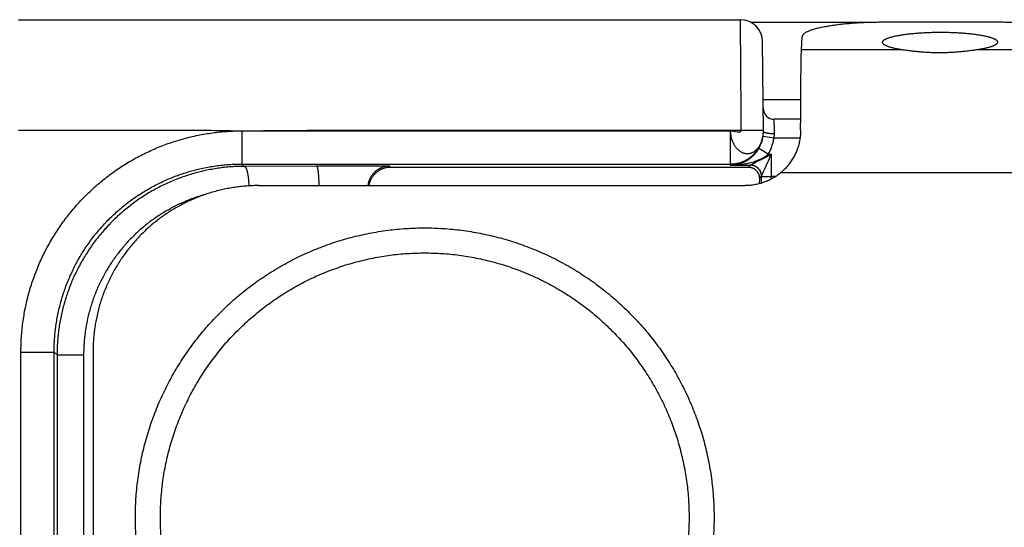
# Model space of a CAD drawing. Header units: inches. Extents: x 0 to 34, y 0 to 22.
# Tile 39 of 46: x 15.4 to 17.1, y 18.4 to 19.3. Entities that reach past the tile are written whole.
import ezdxf

# ---------------------------------------------------------------- set-up
doc = ezdxf.new("R2010")
doc.units = ezdxf.units.IN
doc.header["$LTSCALE"] = 1.87
doc.header["$MEASUREMENT"] = 0
doc.layers.get('0').update_dxf_attribs({"linetype": 'CONTINUOUS'})

msp = doc.modelspace()

# ---------------------------------------------------------------- linework, layer by layer
at = {"color": 7, "linetype": 'CONTINUOUS'}
for p, q in [((15.3635, 19.2796), (16.6698, 19.2796)), ((16.9059, 19.2746), (16.6892, 19.2746)), ((17.1326, 19.275), (16.9326, 19.275)), ((16.7113, 19.0769), (16.7098, 19.24)), ((16.7802, 19.225), (16.7814, 19.249)), ((16.9637, 19.225), (16.7802, 19.225)), ((17.2802, 19.225), (17.0966, 19.225)), ((16.7789, 19.1346), (16.7108, 19.1346)), ((16.7787, 19.0996), (16.7309, 19.0996)), ((15.768, 19.0788), (16.6512, 19.0786)), ((15.768, 19.0786), (15.768, 19.0186)), ((16.6512, 19.0786), (16.6512, 19.0186)), ((16.6712, 19.0796), (16.7112, 19.08)), ((16.7102, 19.0678), (16.7103, 19.0683)), ((16.7304, 19.0656), (16.7106, 19.0685)), ((16.7776, 19.0656), (16.7304, 19.0656)), ((16.7201, 19.0364), (16.7029, 19.0466)), ((16.7201, 19.0364), (16.7259, 19.0364)), ((16.7259, 18.9958), (16.7259, 19.0364)), ((15.768, 19.0186), (15.7722, 19.0144)), ((15.768, 19.0186), (16.6512, 19.0186)), ((15.9029, 19.0149), (15.7722, 19.0144)), ((16.0346, 19.0149), (15.9029, 19.0149)), ((16.0364, 19.0131), (16.0346, 19.0149)), ((16.0364, 19.0131), (16.6846, 19.0131)), ((16.6513, 19.0164), (16.6512, 19.0186)), ((16.6513, 19.0164), (16.6879, 19.0164)), ((16.6846, 19.0131), (16.6879, 19.0164)), ((16.704, 18.9926), (16.7079, 18.9965)), ((16.7079, 18.9961), (16.7259, 18.9958)), ((16.733, 18.9958), (16.7259, 18.9958)), ((17.3149, 19.0025), (16.7422, 19.0025)), ((15.7986, 18.9796), (16.6785, 18.9796)), ((15.3681, 18.0806), (15.3681, 18.6786)), ((15.3681, 18.6786), (15.4281, 18.6786)), ((15.4281, 18.0806), (15.4281, 18.6786)), ((15.4281, 18.6786), (15.4334, 18.6734)), ((15.4334, 18.6734), (15.4334, 18.0859)), ((15.4334, 18.6734), (15.4815, 18.6734)), ((15.4815, 18.6734), (15.4815, 18.0859)), ((15.4986, 18.6796), (15.4986, 18.0796))]:
    msp.add_line(p, q, dxfattribs=at)
for points in [[(16.7101, 19.0673), (16.7101, 19.0674), (16.7102, 19.0678)], [(16.7103, 19.0683), (16.7104, 19.0686), (16.7105, 19.069), (16.7106, 19.0695), (16.7106, 19.0699), (16.7107, 19.0705), (16.7108, 19.071), (16.7109, 19.0717), (16.711, 19.0723), (16.7111, 19.073), (16.7111, 19.0737), (16.7112, 19.0745), (16.7112, 19.0753), (16.7113, 19.0761), (16.7113, 19.0769)]]:
    msp.add_lwpolyline(points, dxfattribs=at)
for centre, radius, start, end in [((16.6698, 19.2396), 0.04, 0.5, 90), ((16.7309, 19.1196), 0.02, 180.5, 270)]:
    msp.add_arc(centre, radius, start, end, dxfattribs=at)
for points, knots in [([(16.6712, 19.0796), (16.6712, 19.0822), (16.6712, 19.0875), (16.6711, 19.0953), (16.6711, 19.1031), (16.671, 19.1109), (16.671, 19.1186), (16.6709, 19.1263), (16.6709, 19.1339), (16.6708, 19.1414), (16.6708, 19.1488), (16.6707, 19.1561), (16.6707, 19.1633), (16.6706, 19.1704), (16.6706, 19.1773), (16.6705, 19.1841), (16.6705, 19.1907), (16.6704, 19.1971), (16.6704, 19.2034), (16.6703, 19.2094), (16.6703, 19.2153), (16.6703, 19.221), (16.6702, 19.2264), (16.6702, 19.2316), (16.6701, 19.2366), (16.6701, 19.2413), (16.6701, 19.2458), (16.67, 19.25), (16.67, 19.254), (16.67, 19.2577), (16.67, 19.2611), (16.6699, 19.2643), (16.6699, 19.2672), (16.6699, 19.2697), (16.6699, 19.272), (16.6699, 19.274), (16.6699, 19.2757), (16.6699, 19.2771), (16.6699, 19.2781), (16.6698, 19.2789), (16.6698, 19.2794), (16.6698, 19.2796), (16.6698, 19.2796)], [0, 0, 0, 0, 0.039272, 0.078486, 0.117577, 0.156486, 0.195153, 0.233517, 0.271521, 0.309111, 0.346229, 0.382808, 0.418784, 0.454109, 0.488738, 0.522615, 0.555679, 0.58787, 0.619147, 0.64947, 0.678796, 0.707083, 0.734285, 0.760358, 0.785256, 0.808945, 0.831393, 0.85257, 0.872436, 0.890955, 0.908098, 0.923842, 0.938163, 0.951036, 0.96244, 0.972358, 0.980776, 0.987681, 0.993064, 0.996915, 0.999228, 1, 1, 1, 1]), ([(16.9326, 19.275), (16.9305, 19.275), (16.9261, 19.275), (16.9196, 19.2749), (16.9131, 19.2748), (16.9066, 19.2747), (16.9002, 19.2744), (16.8938, 19.2742), (16.8875, 19.2738), (16.8813, 19.2735), (16.8752, 19.2731), (16.8692, 19.2726), (16.8633, 19.2721), (16.8575, 19.2716), (16.8519, 19.271), (16.8464, 19.2703), (16.8411, 19.2697), (16.836, 19.269), (16.831, 19.2682), (16.8263, 19.2674), (16.8217, 19.2666), (16.8173, 19.2658), (16.8132, 19.2649), (16.8093, 19.264), (16.8056, 19.263), (16.8022, 19.2621), (16.799, 19.2611), (16.796, 19.26), (16.7933, 19.259), (16.7909, 19.258), (16.7887, 19.2569), (16.7869, 19.2558), (16.7852, 19.2547), (16.7839, 19.2536), (16.7828, 19.2525), (16.782, 19.2513), (16.7815, 19.2502), (16.7814, 19.2494), (16.7814, 19.249)], [0, 0, 0, 0, 0.041644, 0.083252, 0.124708, 0.165929, 0.206891, 0.247483, 0.287606, 0.327241, 0.366295, 0.404663, 0.442315, 0.479186, 0.515175, 0.550229, 0.584316, 0.617341, 0.649239, 0.679995, 0.709532, 0.737781, 0.764734, 0.790337, 0.814529, 0.837297, 0.85862, 0.878455, 0.896789, 0.913635, 0.92898, 0.942837, 0.955266, 0.966324, 0.976112, 0.984808, 0.99266, 1, 1, 1, 1]), ([(17.2813, 19.2492), (17.2813, 19.2495), (17.2813, 19.2502), (17.2809, 19.2513), (17.2802, 19.2525), (17.2793, 19.2536), (17.278, 19.2547), (17.2765, 19.2558), (17.2747, 19.2569), (17.2727, 19.258), (17.2704, 19.259), (17.2678, 19.26), (17.2649, 19.2611), (17.2618, 19.2621), (17.2585, 19.263), (17.2549, 19.264), (17.2511, 19.2649), (17.247, 19.2658), (17.2427, 19.2666), (17.2383, 19.2674), (17.2336, 19.2682), (17.2287, 19.269), (17.2236, 19.2697), (17.2184, 19.2703), (17.213, 19.271), (17.2074, 19.2716), (17.2017, 19.2721), (17.1959, 19.2726), (17.1899, 19.2731), (17.1838, 19.2735), (17.1777, 19.2738), (17.1714, 19.2742), (17.165, 19.2744), (17.1586, 19.2747), (17.1522, 19.2748), (17.1457, 19.2749), (17.1392, 19.275), (17.1348, 19.275), (17.1326, 19.275)], [0, 0, 0, 0, 0.005873, 0.013592, 0.02204, 0.031504, 0.042198, 0.054246, 0.067722, 0.082695, 0.099186, 0.117189, 0.13672, 0.15777, 0.180298, 0.204285, 0.229719, 0.25654, 0.284697, 0.314181, 0.344923, 0.376848, 0.409941, 0.444136, 0.47934, 0.515518, 0.55262, 0.590543, 0.629221, 0.668626, 0.708649, 0.749199, 0.790255, 0.831719, 0.873477, 0.915504, 0.957718, 1, 1, 1, 1]), ([(16.9269, 19.2388), (16.9269, 19.239), (16.9269, 19.2396), (16.9273, 19.2405), (16.9279, 19.2413), (16.9287, 19.2422), (16.9298, 19.243), (16.931, 19.2439), (16.9326, 19.2447), (16.9343, 19.2455), (16.9363, 19.2463), (16.9384, 19.2471), (16.9408, 19.2478), (16.9434, 19.2486), (16.9462, 19.2493), (16.9492, 19.25), (16.9524, 19.2507), (16.9558, 19.2513), (16.9593, 19.2519), (16.963, 19.2525), (16.9668, 19.2531), (16.9708, 19.2536), (16.975, 19.2541), (16.9793, 19.2545), (16.9836, 19.2549), (16.9881, 19.2553), (16.9927, 19.2557), (16.9974, 19.256), (17.0022, 19.2562), (17.007, 19.2565), (17.0119, 19.2567), (17.0168, 19.2568), (17.0218, 19.2569), (17.0268, 19.257), (17.0301, 19.257), (17.0317, 19.257)], [0, 0, 0, 0, 0.007232, 0.01574, 0.025229, 0.036044, 0.048396, 0.062426, 0.078215, 0.095793, 0.115195, 0.136403, 0.159404, 0.184181, 0.210674, 0.238865, 0.268687, 0.300078, 0.332999, 0.367349, 0.403088, 0.440127, 0.478373, 0.517776, 0.558213, 0.599625, 0.641913, 0.684961, 0.728716, 0.773039, 0.817858, 0.863073, 0.908552, 0.954242, 1, 1, 1, 1]), ([(17.0317, 19.257), (17.0334, 19.257), (17.0367, 19.257), (17.0417, 19.2569), (17.0467, 19.2568), (17.0516, 19.2567), (17.0564, 19.2565), (17.0612, 19.2562), (17.066, 19.256), (17.0706, 19.2557), (17.0752, 19.2553), (17.0796, 19.2549), (17.084, 19.2545), (17.0882, 19.2541), (17.0923, 19.2536), (17.0963, 19.2531), (17.1001, 19.2525), (17.1037, 19.2519), (17.1072, 19.2513), (17.1105, 19.2507), (17.1136, 19.25), (17.1165, 19.2493), (17.1192, 19.2486), (17.1218, 19.2478), (17.1241, 19.2471), (17.1262, 19.2463), (17.1281, 19.2455), (17.1297, 19.2447), (17.1312, 19.2439), (17.1324, 19.243), (17.1333, 19.2422), (17.1341, 19.2413), (17.1346, 19.2405), (17.1348, 19.2397), (17.1349, 19.2392), (17.1349, 19.2391)], [0, 0, 0, 0, 0.046526, 0.092943, 0.139108, 0.184967, 0.230384, 0.27526, 0.319522, 0.363029, 0.405727, 0.4475, 0.488246, 0.52791, 0.566364, 0.60356, 0.639406, 0.673812, 0.706737, 0.738083, 0.76781, 0.795858, 0.822162, 0.846705, 0.86943, 0.890324, 0.909377, 0.92658, 0.941974, 0.955603, 0.967569, 0.978043, 0.987278, 0.995677, 1, 1, 1, 1]), ([(16.9637, 19.225), (16.9625, 19.2252), (16.96, 19.2256), (16.9565, 19.2262), (16.9531, 19.2268), (16.9498, 19.2275), (16.9468, 19.2281), (16.944, 19.2288), (16.9413, 19.2296), (16.9389, 19.2303), (16.9367, 19.2311), (16.9347, 19.2319), (16.9329, 19.2327), (16.9313, 19.2335), (16.93, 19.2343), (16.9289, 19.2352), (16.928, 19.236), (16.9274, 19.2369), (16.927, 19.2378), (16.9269, 19.2384), (16.9269, 19.2387), (16.9269, 19.2388)], [0, 0, 0, 0, 0.092553, 0.181303, 0.265991, 0.346538, 0.422728, 0.494427, 0.561552, 0.623936, 0.681563, 0.734348, 0.782268, 0.825391, 0.863772, 0.897636, 0.927296, 0.95328, 0.976444, 0.997959, 1, 1, 1, 1]), ([(17.1349, 19.2391), (17.1349, 19.2389), (17.1348, 19.2385), (17.1346, 19.2378), (17.1341, 19.2369), (17.1334, 19.236), (17.1324, 19.2352), (17.1313, 19.2343), (17.1298, 19.2335), (17.1282, 19.2327), (17.1263, 19.2319), (17.1243, 19.2311), (17.122, 19.2303), (17.1194, 19.2296), (17.1167, 19.2288), (17.1138, 19.2281), (17.1107, 19.2275), (17.1074, 19.2268), (17.104, 19.2262), (17.1004, 19.2256), (17.0979, 19.2252), (17.0966, 19.225)], [0, 0, 0, 0, 0.009549, 0.030762, 0.054036, 0.080369, 0.110475, 0.144778, 0.183525, 0.226898, 0.274922, 0.327645, 0.385032, 0.446989, 0.513492, 0.584372, 0.659543, 0.738869, 0.822137, 0.909265, 1, 1, 1, 1]), ([(16.7787, 19.0796), (16.7787, 19.0823), (16.7787, 19.0878), (16.7787, 19.0958), (16.7788, 19.1037), (16.7788, 19.1115), (16.7788, 19.1191), (16.7789, 19.1265), (16.7789, 19.1337), (16.779, 19.1408), (16.779, 19.1476), (16.7791, 19.1542), (16.7791, 19.1606), (16.7792, 19.1667), (16.7792, 19.1726), (16.7793, 19.1782), (16.7793, 19.1836), (16.7794, 19.1887), (16.7795, 19.1935), (16.7795, 19.1981), (16.7796, 19.2023), (16.7797, 19.2062), (16.7797, 19.2099), (16.7798, 19.2132), (16.7799, 19.2162), (16.7799, 19.2189), (16.78, 19.2212), (16.7801, 19.2232), (16.7801, 19.2245), (16.7802, 19.225)], [0, 0, 0, 0, 0.056272, 0.111675, 0.16609, 0.219471, 0.271724, 0.322751, 0.372514, 0.420907, 0.467862, 0.513329, 0.557207, 0.599457, 0.640009, 0.678784, 0.715752, 0.75084, 0.78399, 0.815174, 0.844321, 0.871402, 0.896376, 0.919193, 0.939835, 0.958262, 0.974444, 0.988366, 1, 1, 1, 1]), ([(17.03, 19.2196), (17.0284, 19.2196), (17.0252, 19.2196), (17.0204, 19.2197), (17.0156, 19.2199), (17.0109, 19.2201), (17.0062, 19.2203), (17.0015, 19.2207), (16.9969, 19.221), (16.9924, 19.2214), (16.988, 19.2219), (16.9837, 19.2224), (16.9794, 19.2229), (16.9753, 19.2234), (16.9713, 19.2239), (16.9675, 19.2245), (16.9649, 19.2248), (16.9637, 19.225)], [0, 0, 0, 0, 0.072085, 0.144115, 0.215866, 0.287132, 0.357901, 0.428002, 0.497211, 0.565344, 0.632376, 0.698081, 0.762213, 0.824589, 0.885157, 0.943699, 1, 1, 1, 1]), ([(17.0966, 19.225), (17.0954, 19.2248), (17.0928, 19.2245), (17.0889, 19.2239), (17.0849, 19.2234), (17.0807, 19.2229), (17.0764, 19.2224), (17.0721, 19.2219), (17.0676, 19.2214), (17.0631, 19.221), (17.0585, 19.2207), (17.0538, 19.2203), (17.0491, 19.2201), (17.0443, 19.2199), (17.0396, 19.2197), (17.0348, 19.2196), (17.0316, 19.2196), (17.03, 19.2196)], [0, 0, 0, 0, 0.056711, 0.115605, 0.176467, 0.23908, 0.303393, 0.369217, 0.436303, 0.504435, 0.573586, 0.643567, 0.714153, 0.785184, 0.856644, 0.928324, 1, 1, 1, 1]), ([(16.7313, 19.0733), (16.7312, 19.074), (16.7312, 19.0753), (16.7312, 19.0773), (16.7312, 19.0792), (16.7311, 19.0811), (16.7311, 19.0829), (16.7311, 19.0846), (16.7311, 19.0863), (16.7311, 19.0879), (16.731, 19.0894), (16.731, 19.0909), (16.731, 19.0922), (16.731, 19.0934), (16.731, 19.0946), (16.7309, 19.0956), (16.7309, 19.0965), (16.7309, 19.0973), (16.7309, 19.098), (16.7309, 19.0986), (16.7309, 19.099), (16.7309, 19.0993), (16.7309, 19.0995), (16.7309, 19.0996), (16.7309, 19.0996)], [0, 0, 0, 0, 0.076244, 0.151105, 0.224309, 0.295589, 0.364682, 0.431334, 0.495294, 0.55632, 0.614184, 0.668672, 0.719582, 0.766724, 0.809923, 0.849018, 0.883864, 0.91433, 0.940303, 0.961687, 0.978402, 0.990386, 0.997594, 1, 1, 1, 1]), ([(15.3636, 19.0796), (15.3799, 19.0796), (15.4122, 19.0796), (15.4607, 19.0796), (15.509, 19.0796), (15.5579, 19.0796), (15.6078, 19.0796), (15.6593, 19.0795), (15.7129, 19.08), (15.7494, 19.0788), (15.768, 19.0788)], [0, 0, 0, 0, 0.120729, 0.240016, 0.359191, 0.479585, 0.602531, 0.729359, 0.861404, 1, 1, 1, 1]), ([(15.3681, 18.6786), (15.3681, 18.6831), (15.3683, 18.692), (15.3689, 18.7053), (15.37, 18.7186), (15.3716, 18.7319), (15.3736, 18.7451), (15.376, 18.7583), (15.3789, 18.7714), (15.3822, 18.7843), (15.386, 18.7972), (15.3902, 18.8099), (15.3948, 18.8224), (15.3998, 18.8348), (15.4052, 18.8471), (15.4111, 18.8591), (15.4173, 18.871), (15.4239, 18.8826), (15.4309, 18.894), (15.4383, 18.9051), (15.4461, 18.916), (15.4542, 18.9267), (15.4627, 18.937), (15.4715, 18.9471), (15.4806, 18.9569), (15.4901, 18.9663), (15.4999, 18.9755), (15.51, 18.9843), (15.5203, 18.9927), (15.531, 19.0009), (15.5419, 19.0086), (15.5531, 19.016), (15.5645, 19.023), (15.5761, 19.0296), (15.5879, 19.0358), (15.6, 19.0416), (15.6122, 19.0471), (15.6246, 19.0521), (15.6372, 19.0567), (15.6499, 19.0608), (15.6627, 19.0645), (15.6755, 19.0678), (15.6885, 19.0707), (15.7015, 19.0731), (15.7147, 19.0751), (15.7279, 19.0766), (15.7412, 19.0778), (15.7546, 19.0783), (15.7636, 19.0788), (15.768, 19.0788)], [0, 0, 0, 0, 0.021177, 0.042408, 0.06368, 0.084978, 0.10629, 0.127603, 0.148902, 0.170187, 0.191476, 0.212781, 0.234091, 0.255393, 0.27669, 0.29799, 0.319292, 0.340593, 0.361893, 0.383192, 0.40449, 0.425789, 0.447088, 0.468386, 0.489685, 0.510982, 0.53228, 0.553579, 0.574879, 0.596178, 0.617475, 0.638771, 0.660072, 0.68138, 0.702682, 0.72397, 0.745258, 0.766567, 0.787884, 0.809141, 0.830297, 0.851402, 0.872508, 0.893638, 0.914801, 0.93601, 0.957272, 0.978596, 1, 1, 1, 1]), ([(15.768, 19.0788), (15.8098, 19.0788), (15.8912, 19.08), (16.0109, 19.0795), (16.1259, 19.0796), (16.2373, 19.0796), (16.3464, 19.0796), (16.4545, 19.0796), (16.5626, 19.0796), (16.6349, 19.0796), (16.6712, 19.0796)], [0, 0, 0, 0, 0.138591, 0.270635, 0.397465, 0.520411, 0.640807, 0.759982, 0.87927, 1, 1, 1, 1]), ([(16.6512, 19.0786), (16.6513, 19.0777), (16.6514, 19.076), (16.6517, 19.0734), (16.6521, 19.0709), (16.6526, 19.0684), (16.6532, 19.066), (16.6538, 19.0637), (16.6546, 19.0615), (16.6554, 19.0593), (16.6564, 19.0571), (16.6574, 19.0551), (16.6585, 19.0531), (16.6596, 19.0513), (16.6609, 19.0495), (16.6622, 19.0478), (16.6636, 19.0463), (16.6651, 19.0448), (16.6666, 19.0435), (16.6682, 19.0423), (16.6698, 19.0412), (16.6714, 19.0402), (16.6731, 19.0394), (16.6748, 19.0387), (16.6765, 19.0382), (16.6783, 19.0378), (16.68, 19.0376), (16.6818, 19.0374), (16.6835, 19.0375), (16.6853, 19.0377), (16.687, 19.038), (16.6887, 19.0385), (16.6904, 19.0391), (16.6921, 19.0399), (16.6937, 19.0407), (16.6953, 19.0418), (16.6968, 19.0429), (16.6983, 19.0442), (16.6997, 19.0456), (16.701, 19.0471), (16.7023, 19.0487), (16.7035, 19.0505), (16.7046, 19.0523), (16.7057, 19.0542), (16.7067, 19.0562), (16.7076, 19.0583), (16.7084, 19.0605), (16.7091, 19.0628), (16.7097, 19.0651), (16.71, 19.0666), (16.7102, 19.0673)], [0, 0, 0, 0, 0.026101, 0.051772, 0.077008, 0.101822, 0.126236, 0.150288, 0.174019, 0.197414, 0.220445, 0.243065, 0.265264, 0.28709, 0.308597, 0.329823, 0.350716, 0.371216, 0.39127, 0.410879, 0.43008, 0.448922, 0.467439, 0.485649, 0.503581, 0.521272, 0.53878, 0.556177, 0.573541, 0.590941, 0.608434, 0.62608, 0.643925, 0.661998, 0.680334, 0.698982, 0.71799, 0.737389, 0.757199, 0.777388, 0.797896, 0.81867, 0.839783, 0.861373, 0.883578, 0.906468, 0.929904, 0.953695, 0.977651, 1, 1, 1, 1]), ([(16.7115, 19.077), (16.7114, 19.0771), (16.7113, 19.0773), (16.7113, 19.0775), (16.7113, 19.0776)], [0, 0, 0, 0, 0.516433, 1, 1, 1, 1]), ([(16.7787, 19.0796), (16.7787, 19.0782), (16.7786, 19.0752), (16.7783, 19.0709), (16.7778, 19.0666), (16.7771, 19.0623), (16.7763, 19.058), (16.7752, 19.0538), (16.774, 19.0497), (16.7726, 19.0456), (16.7711, 19.0415), (16.7693, 19.0375), (16.7674, 19.0336), (16.7653, 19.0297), (16.763, 19.026), (16.7605, 19.0223), (16.7579, 19.0187), (16.7551, 19.0152), (16.7521, 19.0118), (16.7489, 19.0085), (16.7456, 19.0054), (16.7433, 19.0034), (16.7422, 19.0025)], [0, 0, 0, 0, 0.04974, 0.099257, 0.14857, 0.197776, 0.246885, 0.295971, 0.345085, 0.39424, 0.443527, 0.492943, 0.542541, 0.592364, 0.642395, 0.692704, 0.743267, 0.794099, 0.845213, 0.896556, 0.948166, 1, 1, 1, 1]), ([(16.6512, 19.0186), (16.6523, 19.0186), (16.6544, 19.0186), (16.6575, 19.0189), (16.6607, 19.0193), (16.6638, 19.0199), (16.6669, 19.0206), (16.6699, 19.0215), (16.6729, 19.0226), (16.6758, 19.0238), (16.6786, 19.0252), (16.6814, 19.0267), (16.6841, 19.0283), (16.6867, 19.0301), (16.6892, 19.0321), (16.6916, 19.0341), (16.6939, 19.0363), (16.696, 19.0386), (16.6981, 19.041), (16.7, 19.0436), (16.7018, 19.0462), (16.7034, 19.0489), (16.7049, 19.0517), (16.7062, 19.0545), (16.7074, 19.0574), (16.7085, 19.0604), (16.7093, 19.0635), (16.7099, 19.0658), (16.7101, 19.0671), (16.7102, 19.0673)], [0, 0, 0, 0, 0.038021, 0.07605, 0.114102, 0.152182, 0.190285, 0.228394, 0.266492, 0.304587, 0.342684, 0.380781, 0.41888, 0.456981, 0.495079, 0.533176, 0.571274, 0.609371, 0.647468, 0.685566, 0.723663, 0.761759, 0.799856, 0.837952, 0.876049, 0.914145, 0.95224, 0.990336, 1, 1, 1, 1]), ([(16.7029, 19.0466), (16.7034, 19.0475), (16.7044, 19.0492), (16.7057, 19.0518), (16.7068, 19.0544), (16.7079, 19.0572), (16.7088, 19.0599), (16.7095, 19.0628), (16.7101, 19.0652), (16.7104, 19.0667), (16.7104, 19.0673)], [0, 0, 0, 0, 0.131729, 0.263509, 0.395341, 0.527225, 0.65916, 0.791149, 0.923192, 1, 1, 1, 1]), ([(16.7106, 19.0685), (16.7107, 19.069), (16.7108, 19.07), (16.711, 19.0716), (16.7111, 19.0731), (16.7112, 19.0742), (16.7112, 19.0747), (16.7112, 19.0747)], [0, 0, 0, 0, 0.247439, 0.493737, 0.738639, 0.981884, 1, 1, 1, 1]), ([(16.7313, 19.0733), (16.7308, 19.0733), (16.7298, 19.0733), (16.7284, 19.0733), (16.727, 19.0734), (16.7256, 19.0734), (16.7243, 19.0735), (16.723, 19.0736), (16.7217, 19.0738), (16.7205, 19.0739), (16.7193, 19.0741), (16.7182, 19.0743), (16.7171, 19.0745), (16.7162, 19.0747), (16.7153, 19.075), (16.7145, 19.0752), (16.7137, 19.0755), (16.7131, 19.0758), (16.7125, 19.0761), (16.7121, 19.0764), (16.7117, 19.0767), (16.7115, 19.0769), (16.7115, 19.077), (16.7115, 19.077)], [0, 0, 0, 0, 0.069469, 0.138594, 0.207041, 0.274483, 0.340595, 0.405062, 0.467581, 0.527857, 0.585612, 0.640584, 0.692531, 0.741231, 0.78649, 0.828144, 0.866065, 0.900173, 0.93045, 0.956963, 0.979909, 0.999682, 1, 1, 1, 1]), ([(16.7201, 19.0364), (16.7208, 19.0376), (16.7221, 19.0398), (16.7238, 19.0433), (16.7254, 19.0469), (16.7267, 19.0506), (16.728, 19.0543), (16.729, 19.058), (16.7298, 19.0618), (16.7302, 19.0643), (16.7304, 19.0656)], [0, 0, 0, 0, 0.124916, 0.250218, 0.375726, 0.501259, 0.626634, 0.75167, 0.876188, 1, 1, 1, 1]), ([(16.7304, 19.0656), (16.7305, 19.0661), (16.7308, 19.0672), (16.731, 19.0687), (16.7312, 19.0702), (16.7313, 19.0718), (16.7313, 19.0728), (16.7313, 19.0733)], [0, 0, 0, 0, 0.203475, 0.405335, 0.605451, 0.803709, 1, 1, 1, 1]), ([(16.6513, 19.0164), (16.6525, 19.0165), (16.655, 19.0166), (16.6588, 19.017), (16.6624, 19.0176), (16.666, 19.0185), (16.6694, 19.0195), (16.6727, 19.0207), (16.6758, 19.0221), (16.6788, 19.0235), (16.6815, 19.0251), (16.6841, 19.0267), (16.6864, 19.0283), (16.6886, 19.03), (16.6906, 19.0318), (16.6925, 19.0335), (16.6942, 19.0352), (16.6958, 19.0369), (16.6973, 19.0386), (16.6986, 19.0402), (16.6998, 19.0418), (16.7009, 19.0435), (16.702, 19.045), (16.7026, 19.0461), (16.7029, 19.0466)], [0, 0, 0, 0, 0.060538, 0.120731, 0.18032, 0.239009, 0.296456, 0.352392, 0.406623, 0.458984, 0.5094, 0.557796, 0.604175, 0.648551, 0.690964, 0.731497, 0.770226, 0.807249, 0.842687, 0.87663, 0.909188, 0.940497, 0.970712, 1, 1, 1, 1]), ([(16.6513, 19.0164), (16.6536, 19.0165), (16.6581, 19.0166), (16.6648, 19.0171), (16.6713, 19.0178), (16.6775, 19.0188), (16.6834, 19.02), (16.6887, 19.0213), (16.6937, 19.0227), (16.6981, 19.0243), (16.7022, 19.0259), (16.7058, 19.0274), (16.7089, 19.029), (16.7118, 19.0306), (16.7143, 19.0321), (16.7165, 19.0336), (16.7184, 19.035), (16.7196, 19.036), (16.7201, 19.0364)], [0, 0, 0, 0, 0.094145, 0.186866, 0.276973, 0.363231, 0.444739, 0.520891, 0.591355, 0.656042, 0.715066, 0.768713, 0.817343, 0.861346, 0.901149, 0.93721, 0.970004, 1, 1, 1, 1]), ([(16.6879, 19.0165), (16.6879, 19.0165), (16.688, 19.0166), (16.6881, 19.0167), (16.6883, 19.0168), (16.6886, 19.017), (16.6889, 19.0172), (16.6893, 19.0174), (16.6898, 19.0177), (16.6905, 19.018), (16.6912, 19.0185), (16.6921, 19.0189), (16.6932, 19.0195), (16.6945, 19.0202), (16.696, 19.021), (16.6977, 19.0219), (16.6998, 19.023), (16.7021, 19.0242), (16.7047, 19.0255), (16.7076, 19.027), (16.7109, 19.0287), (16.7144, 19.0305), (16.7181, 19.0324), (16.722, 19.0344), (16.7246, 19.0358), (16.7259, 19.0364)], [0, 0, 0, 0, 0.002041, 0.005752, 0.011092, 0.018111, 0.02695, 0.037881, 0.051398, 0.067975, 0.088089, 0.112196, 0.140775, 0.1745, 0.213771, 0.259225, 0.311864, 0.37251, 0.441291, 0.51817, 0.602927, 0.695082, 0.793205, 0.895448, 1, 1, 1, 1]), ([(16.7079, 18.9961), (16.7079, 18.9963), (16.7079, 18.9966), (16.708, 18.9969), (16.7081, 18.9971), (16.7082, 18.9974), (16.7084, 18.9978), (16.7085, 18.9982), (16.7087, 18.9987), (16.709, 18.9994), (16.7094, 19.0002), (16.7098, 19.0011), (16.7103, 19.0022), (16.7108, 19.0035), (16.7115, 19.0051), (16.7123, 19.0069), (16.7133, 19.0089), (16.7144, 19.0113), (16.7156, 19.014), (16.717, 19.0171), (16.7186, 19.0205), (16.7203, 19.0242), (16.7221, 19.0281), (16.724, 19.0322), (16.7253, 19.035), (16.7259, 19.0364)], [0, 0, 0, 0, 0.011569, 0.015923, 0.021846, 0.029289, 0.038215, 0.04866, 0.061162, 0.076679, 0.095915, 0.11901, 0.146311, 0.178477, 0.216305, 0.26057, 0.311985, 0.371292, 0.438972, 0.515257, 0.599956, 0.692409, 0.791167, 0.894314, 1, 1, 1, 1]), ([(15.4281, 18.6786), (15.4281, 18.6826), (15.4282, 18.6905), (15.4289, 18.7024), (15.4299, 18.7142), (15.4313, 18.726), (15.4332, 18.7377), (15.4355, 18.7494), (15.4381, 18.7609), (15.4412, 18.7724), (15.4447, 18.7838), (15.4485, 18.795), (15.4528, 18.8061), (15.4574, 18.817), (15.4624, 18.8277), (15.4678, 18.8383), (15.4736, 18.8487), (15.4797, 18.8588), (15.4861, 18.8688), (15.493, 18.8785), (15.5001, 18.888), (15.5076, 18.8972), (15.5153, 18.9062), (15.5234, 18.9148), (15.5318, 18.9232), (15.5405, 18.9313), (15.5495, 18.9391), (15.5587, 18.9466), (15.5681, 18.9537), (15.5779, 18.9605), (15.5878, 18.967), (15.598, 18.9731), (15.6084, 18.9788), (15.6189, 18.9842), (15.6297, 18.9893), (15.6406, 18.9939), (15.6517, 18.9981), (15.6629, 19.002), (15.6743, 19.0055), (15.6857, 19.0086), (15.6973, 19.0112), (15.709, 19.0135), (15.7207, 19.0153), (15.7325, 19.0168), (15.7443, 19.0178), (15.7562, 19.0185), (15.7641, 19.0186), (15.768, 19.0186)], [0, 0, 0, 0, 0.022232, 0.044469, 0.066708, 0.088947, 0.111184, 0.133414, 0.155637, 0.177854, 0.200071, 0.222289, 0.244507, 0.266723, 0.288938, 0.311153, 0.333367, 0.355582, 0.377796, 0.40001, 0.422223, 0.444436, 0.46665, 0.488864, 0.511078, 0.533292, 0.555506, 0.577722, 0.599937, 0.622153, 0.644369, 0.666587, 0.688806, 0.711025, 0.733245, 0.755465, 0.777688, 0.799912, 0.822135, 0.844358, 0.866585, 0.888818, 0.911054, 0.933292, 0.95553, 0.977767, 1, 1, 1, 1]), ([(15.7722, 19.0144), (15.7682, 19.0144), (15.7603, 19.0142), (15.7484, 19.0136), (15.7365, 19.0125), (15.7247, 19.011), (15.7129, 19.009), (15.7012, 19.0067), (15.6896, 19.004), (15.6781, 19.0008), (15.6667, 18.9973), (15.6555, 18.9933), (15.6443, 18.989), (15.6334, 18.9842), (15.6226, 18.9791), (15.6121, 18.9736), (15.6017, 18.9678), (15.5915, 18.9616), (15.5816, 18.955), (15.5719, 18.9481), (15.5625, 18.9409), (15.5533, 18.9333), (15.5444, 18.9255), (15.5358, 18.9173), (15.5274, 18.9089), (15.5194, 18.9001), (15.5117, 18.8911), (15.5043, 18.8819), (15.4972, 18.8723), (15.4905, 18.8626), (15.4841, 18.8526), (15.4781, 18.8425), (15.4724, 18.8321), (15.4671, 18.8215), (15.4621, 18.8108), (15.4576, 18.7999), (15.4534, 18.7888), (15.4496, 18.7777), (15.4462, 18.7664), (15.4432, 18.755), (15.4406, 18.7435), (15.4383, 18.7319), (15.4365, 18.7203), (15.4351, 18.7086), (15.4341, 18.6969), (15.4335, 18.6851), (15.4334, 18.6773), (15.4334, 18.6734)], [0, 0, 0, 0, 0.022332, 0.044673, 0.067018, 0.089367, 0.111718, 0.13407, 0.156421, 0.178772, 0.201123, 0.22347, 0.24581, 0.268142, 0.290468, 0.31279, 0.335105, 0.35741, 0.379704, 0.40199, 0.424269, 0.446539, 0.468799, 0.491048, 0.513285, 0.53551, 0.557725, 0.57993, 0.602125, 0.624311, 0.646488, 0.668656, 0.690814, 0.712962, 0.7351, 0.757227, 0.779343, 0.801448, 0.823543, 0.845629, 0.867705, 0.889772, 0.911832, 0.933884, 0.955929, 0.977968, 1, 1, 1, 1]), ([(15.7722, 19.0144), (15.7724, 19.0144), (15.7727, 19.0143), (15.7732, 19.0141), (15.7737, 19.0136), (15.7742, 19.0131), (15.7746, 19.0124), (15.7751, 19.0116), (15.7756, 19.0107), (15.776, 19.0096), (15.7764, 19.0084), (15.7768, 19.0071), (15.7772, 19.0056), (15.7776, 19.0041), (15.7779, 19.0024), (15.7783, 19.0007), (15.7786, 18.9988), (15.7789, 18.9969), (15.7792, 18.9949), (15.7794, 18.9928), (15.7796, 18.9907), (15.7798, 18.9884), (15.78, 18.9862), (15.7801, 18.9839), (15.7802, 18.9815), (15.7803, 18.9799), (15.7803, 18.9791), (15.7803, 18.979)], [0, 0, 0, 0, 0.013381, 0.028052, 0.044747, 0.063947, 0.08594, 0.110884, 0.138853, 0.169862, 0.203884, 0.240862, 0.280712, 0.323332, 0.368602, 0.416387, 0.46654, 0.518902, 0.573302, 0.629562, 0.687495, 0.746907, 0.807598, 0.869363, 0.931991, 0.995268, 1, 1, 1, 1]), ([(15.9029, 19.0149), (15.903, 19.0149), (15.9032, 19.0148), (15.9035, 19.0145), (15.9037, 19.0141), (15.9039, 19.0135), (15.9042, 19.0129), (15.9044, 19.0121), (15.9046, 19.0111), (15.9049, 19.01), (15.9051, 19.0088), (15.9053, 19.0075), (15.9055, 19.0061), (15.9057, 19.0045), (15.9058, 19.0029), (15.906, 19.0011), (15.9062, 18.9992), (15.9063, 18.9973), (15.9065, 18.9953), (15.9066, 18.9932), (15.9067, 18.9911), (15.9068, 18.9889), (15.9069, 18.9866), (15.9069, 18.9843), (15.907, 18.982), (15.907, 18.9804), (15.907, 18.9796)], [0, 0, 0, 0, 0.007572, 0.017483, 0.030514, 0.046982, 0.067038, 0.090676, 0.117834, 0.148518, 0.182613, 0.219954, 0.260503, 0.304114, 0.350557, 0.399731, 0.451508, 0.505615, 0.561861, 0.620166, 0.680234, 0.741797, 0.804795, 0.868932, 0.93387, 1, 1, 1, 1]), ([(16.0346, 19.0149), (16.0337, 19.0149), (16.0319, 19.0148), (16.0293, 19.0145), (16.0266, 19.0139), (16.0241, 19.0133), (16.0216, 19.0124), (16.0192, 19.0114), (16.0169, 19.0103), (16.0147, 19.009), (16.0126, 19.0077), (16.0106, 19.0062), (16.0088, 19.0046), (16.0071, 19.003), (16.0056, 19.0014), (16.0041, 18.9996), (16.0028, 18.9979), (16.0016, 18.9961), (16.0006, 18.9943), (15.9996, 18.9925), (15.9989, 18.9909), (15.9982, 18.9893), (15.9976, 18.9877), (15.9971, 18.9862), (15.9966, 18.9845), (15.9962, 18.9829), (15.9959, 18.9813), (15.9958, 18.9802), (15.9957, 18.9796)], [0, 0, 0, 0, 0.047135, 0.09416, 0.140956, 0.187445, 0.233576, 0.279162, 0.324013, 0.36813, 0.411511, 0.454112, 0.4959, 0.53688, 0.576867, 0.615878, 0.654243, 0.692247, 0.729225, 0.763921, 0.795691, 0.825364, 0.854049, 0.882863, 0.912159, 0.941783, 0.971432, 1, 1, 1, 1]), ([(15.9977, 18.9796), (15.9978, 18.9801), (15.998, 18.9812), (15.9984, 18.9828), (15.9988, 18.9844), (15.9994, 18.986), (15.9999, 18.9875), (16.0006, 18.9891), (16.0014, 18.9908), (16.0023, 18.9925), (16.0034, 18.9943), (16.0046, 18.9961), (16.0059, 18.9979), (16.0073, 18.9996), (16.0089, 19.0013), (16.0106, 19.0029), (16.0124, 19.0044), (16.0143, 19.0059), (16.0164, 19.0073), (16.0186, 19.0085), (16.0209, 19.0097), (16.0233, 19.0107), (16.0258, 19.0115), (16.0284, 19.0122), (16.031, 19.0127), (16.0337, 19.013), (16.0355, 19.0131), (16.0364, 19.0131)], [0, 0, 0, 0, 0.028198, 0.058766, 0.088996, 0.118728, 0.148328, 0.178947, 0.211729, 0.247531, 0.285687, 0.324903, 0.364491, 0.404746, 0.446007, 0.488293, 0.531413, 0.575372, 0.620136, 0.665659, 0.71194, 0.758979, 0.80658, 0.854551, 0.902838, 0.951362, 1, 1, 1, 1]), ([(16.6846, 19.0131), (16.6852, 19.0131), (16.6863, 19.013), (16.6881, 19.0128), (16.6898, 19.0123), (16.6914, 19.0117), (16.693, 19.011), (16.6945, 19.0102), (16.6958, 19.0092), (16.6971, 19.0082), (16.6983, 19.007), (16.6994, 19.0058), (16.7003, 19.0046), (16.7011, 19.0033), (16.7019, 19.002), (16.7025, 19.0006), (16.703, 18.9993), (16.7034, 18.9979), (16.7037, 18.9966), (16.7039, 18.9952), (16.704, 18.9939), (16.704, 18.993), (16.704, 18.9926)], [0, 0, 0, 0, 0.055705, 0.111531, 0.167314, 0.222876, 0.278084, 0.332684, 0.386495, 0.439416, 0.491391, 0.542391, 0.592326, 0.641259, 0.689138, 0.736005, 0.781975, 0.827026, 0.871235, 0.914807, 0.957726, 1, 1, 1, 1]), ([(16.6879, 19.0164), (16.6879, 19.0164), (16.6879, 19.0165), (16.6879, 19.0165), (16.6879, 19.0165), (16.6879, 19.0165)], [0, 0, 0, 0, 0.261452, 0.590507, 1, 1, 1, 1]), ([(16.7079, 18.9965), (16.7079, 18.997), (16.7079, 18.998), (16.7077, 18.9994), (16.7075, 19.0008), (16.7071, 19.0022), (16.7067, 19.0035), (16.7061, 19.0048), (16.7055, 19.0061), (16.7048, 19.0073), (16.7039, 19.0085), (16.703, 19.0096), (16.7021, 19.0106), (16.701, 19.0116), (16.6999, 19.0125), (16.6987, 19.0133), (16.6975, 19.0141), (16.6962, 19.0147), (16.6949, 19.0152), (16.6936, 19.0157), (16.6922, 19.016), (16.6908, 19.0163), (16.6894, 19.0165), (16.6884, 19.0165), (16.6879, 19.0165)], [0, 0, 0, 0, 0.045389, 0.090783, 0.136182, 0.181588, 0.227002, 0.272423, 0.317852, 0.363289, 0.408735, 0.454189, 0.499651, 0.545121, 0.590596, 0.636078, 0.681564, 0.727053, 0.772545, 0.818038, 0.863531, 0.909023, 0.954513, 1, 1, 1, 1]), ([(16.7079, 18.9965), (16.7079, 18.9969), (16.7079, 18.9978), (16.7077, 18.9992), (16.7075, 19.0005), (16.7072, 19.0018), (16.7068, 19.0032), (16.7063, 19.0044), (16.7057, 19.0057), (16.705, 19.0068), (16.7042, 19.008), (16.7034, 19.0091), (16.7025, 19.0101), (16.7016, 19.0111), (16.7005, 19.012), (16.6994, 19.0128), (16.6983, 19.0135), (16.6971, 19.0142), (16.6959, 19.0148), (16.6946, 19.0153), (16.6933, 19.0157), (16.692, 19.016), (16.6906, 19.0163), (16.6893, 19.0164), (16.6884, 19.0164), (16.6879, 19.0164)], [0, 0, 0, 0, 0.043475, 0.08695, 0.130426, 0.173904, 0.217382, 0.26086, 0.30434, 0.347819, 0.3913, 0.43478, 0.478261, 0.521742, 0.565222, 0.608703, 0.652183, 0.695662, 0.739141, 0.78262, 0.826097, 0.869574, 0.91305, 0.956526, 1, 1, 1, 1]), ([(16.7422, 19.0025), (16.741, 19.0015), (16.7386, 18.9996), (16.7348, 18.9969), (16.731, 18.9944), (16.727, 18.9921), (16.7229, 18.99), (16.7188, 18.988), (16.7145, 18.9863), (16.7102, 18.9847), (16.7058, 18.9834), (16.7013, 18.9822), (16.6968, 18.9813), (16.6923, 18.9805), (16.6877, 18.98), (16.6831, 18.9797), (16.6801, 18.9796), (16.6785, 18.9796)], [0, 0, 0, 0, 0.066663, 0.133343, 0.199993, 0.266673, 0.333335, 0.399998, 0.466678, 0.533326, 0.600006, 0.666668, 0.73333, 0.80001, 0.866659, 0.933338, 1, 1, 1, 1]), ([(16.704, 18.9926), (16.704, 18.9919), (16.704, 18.9905), (16.704, 18.9885), (16.7039, 18.9864), (16.7039, 18.9845), (16.7039, 18.9834), (16.7039, 18.9829)], [0, 0, 0, 0, 0.20734, 0.42056, 0.638649, 0.861084, 1, 1, 1, 1]), ([(16.7079, 18.9965), (16.7079, 18.9965), (16.7079, 18.9965), (16.7079, 18.9965), (16.7079, 18.9965), (16.7079, 18.9965)], [0, 0, 0, 0, 0.22676, 0.558114, 1, 1, 1, 1]), ([(16.7079, 18.9841), (16.7079, 18.9841), (16.7079, 18.9847), (16.7079, 18.9859), (16.7079, 18.9875), (16.7079, 18.9892), (16.7079, 18.991), (16.7079, 18.9927), (16.7079, 18.9946), (16.7079, 18.9958), (16.7079, 18.9965)], [0, 0, 0, 0, 0.009455, 0.143862, 0.279476, 0.416219, 0.554007, 0.692591, 0.831297, 1, 1, 1, 1]), ([(16.7259, 18.9916), (16.7259, 18.9919), (16.7259, 18.9933), (16.7259, 18.9947), (16.7259, 18.9958)], [0, 0, 0, 0, 0.230236, 1, 1, 1, 1]), ([(15.7986, 18.9796), (15.7949, 18.9796), (15.7876, 18.9795), (15.7767, 18.9789), (15.7658, 18.9779), (15.7549, 18.9765), (15.7441, 18.9747), (15.7333, 18.9725), (15.7227, 18.9699), (15.7121, 18.967), (15.7017, 18.9636), (15.6914, 18.9599), (15.6812, 18.9558), (15.6712, 18.9513), (15.6614, 18.9465), (15.6517, 18.9413), (15.6423, 18.9358), (15.633, 18.9299), (15.624, 18.9237), (15.6152, 18.9171), (15.6066, 18.9103), (15.5983, 18.9031), (15.5903, 18.8956), (15.5826, 18.8879), (15.5751, 18.8799), (15.5679, 18.8716), (15.5611, 18.863), (15.5545, 18.8542), (15.5483, 18.8452), (15.5425, 18.8359), (15.5369, 18.8265), (15.5317, 18.8168), (15.5269, 18.807), (15.5224, 18.797), (15.5183, 18.7868), (15.5146, 18.7765), (15.5112, 18.7661), (15.5083, 18.7555), (15.5057, 18.7449), (15.5035, 18.7341), (15.5017, 18.7233), (15.5003, 18.7124), (15.4993, 18.7015), (15.4987, 18.6906), (15.4986, 18.6833), (15.4986, 18.6796)], [0, 0, 0, 0, 0.023254, 0.046513, 0.069764, 0.093021, 0.116279, 0.13953, 0.162789, 0.186044, 0.209297, 0.232556, 0.255808, 0.279065, 0.302323, 0.325574, 0.348833, 0.372088, 0.395341, 0.418601, 0.441853, 0.46511, 0.488368, 0.511619, 0.534878, 0.558135, 0.581387, 0.604647, 0.6279, 0.651156, 0.674416, 0.697667, 0.720926, 0.744183, 0.767436, 0.790696, 0.81395, 0.837205, 0.860465, 0.883717, 0.906975, 0.930233, 0.953485, 0.976745, 1, 1, 1, 1]), ([(15.7013, 18.9635), (15.6993, 18.9629), (15.6939, 18.9613), (15.6851, 18.9585), (15.675, 18.9548), (15.665, 18.9508), (15.6551, 18.9464), (15.6455, 18.9417), (15.636, 18.9366), (15.6266, 18.9312), (15.6175, 18.9255), (15.6087, 18.9194), (15.6, 18.9131), (15.5916, 18.9064), (15.5834, 18.8994), (15.5755, 18.8922), (15.5678, 18.8847), (15.5605, 18.8769), (15.5534, 18.8689), (15.5466, 18.8606), (15.5401, 18.8521), (15.5339, 18.8434), (15.5281, 18.8345), (15.5225, 18.8254), (15.5173, 18.8161), (15.5125, 18.8066), (15.5079, 18.797), (15.5037, 18.7872), (15.4999, 18.7773), (15.4964, 18.7672), (15.4933, 18.7571), (15.4905, 18.7468), (15.4881, 18.7365), (15.4861, 18.7261), (15.4844, 18.7156), (15.4831, 18.7051), (15.4822, 18.6945), (15.4816, 18.684), (15.4815, 18.6769), (15.4815, 18.6734)], [0, 0, 0, 0, 0.015713, 0.043314, 0.070914, 0.0985, 0.126071, 0.153635, 0.181191, 0.208736, 0.236266, 0.263782, 0.291284, 0.318772, 0.346245, 0.373699, 0.401124, 0.428521, 0.455894, 0.483247, 0.510586, 0.537911, 0.565222, 0.592517, 0.619795, 0.647055, 0.674297, 0.701521, 0.728728, 0.75592, 0.783099, 0.810261, 0.837407, 0.86454, 0.891665, 0.918785, 0.945889, 0.972965, 1, 1, 1, 1]), ([(15.5751, 18.3796), (15.5751, 18.3852), (15.5753, 18.3964), (15.5761, 18.4131), (15.5775, 18.4299), (15.5793, 18.4465), (15.5818, 18.4632), (15.5847, 18.4797), (15.5882, 18.4961), (15.5922, 18.5124), (15.5967, 18.5286), (15.6017, 18.5446), (15.6073, 18.5604), (15.6133, 18.5761), (15.6199, 18.5915), (15.6269, 18.6068), (15.6344, 18.6218), (15.6424, 18.6365), (15.6509, 18.651), (15.6598, 18.6652), (15.6692, 18.6791), (15.679, 18.6927), (15.6893, 18.706), (15.6999, 18.719), (15.711, 18.7316), (15.7225, 18.7438), (15.7344, 18.7557), (15.7466, 18.7672), (15.7592, 18.7783), (15.7722, 18.7889), (15.7854, 18.7992), (15.7991, 18.809), (15.813, 18.8184), (15.8272, 18.8273), (15.8417, 18.8358), (15.8564, 18.8438), (15.8714, 18.8513), (15.8867, 18.8583), (15.9021, 18.8649), (15.9178, 18.8709), (15.9336, 18.8765), (15.9496, 18.8815), (15.9658, 18.886), (15.9821, 18.89), (15.9985, 18.8935), (16.015, 18.8964), (16.0316, 18.8989), (16.0483, 18.9007), (16.065, 18.9021), (16.0818, 18.9029), (16.0986, 18.9032), (16.1154, 18.9029), (16.1321, 18.9021), (16.1488, 18.9007), (16.1655, 18.8989), (16.1821, 18.8964), (16.1987, 18.8935), (16.2151, 18.89), (16.2314, 18.886), (16.2475, 18.8815), (16.2635, 18.8765), (16.2794, 18.8709), (16.295, 18.8649), (16.3105, 18.8583), (16.3257, 18.8513), (16.3407, 18.8438), (16.3555, 18.8358), (16.37, 18.8273), (16.3842, 18.8184), (16.3981, 18.809), (16.4117, 18.7992), (16.425, 18.7889), (16.4379, 18.7783), (16.4505, 18.7672), (16.4628, 18.7557), (16.4747, 18.7438), (16.4861, 18.7316), (16.4972, 18.719), (16.5079, 18.706), (16.5181, 18.6927), (16.528, 18.6791), (16.5373, 18.6652), (16.5463, 18.651), (16.5547, 18.6365), (16.5627, 18.6218), (16.5703, 18.6068), (16.5773, 18.5915), (16.5838, 18.5761), (16.5899, 18.5604), (16.5954, 18.5446), (16.6005, 18.5286), (16.605, 18.5124), (16.609, 18.4961), (16.6124, 18.4797), (16.6154, 18.4631), (16.6178, 18.4465), (16.6197, 18.4299), (16.621, 18.4131), (16.6218, 18.3964), (16.622, 18.3852), (16.622, 18.3796)], [0, 0, 0, 0, 0.01019, 0.02039, 0.030596, 0.040804, 0.05101, 0.061213, 0.071417, 0.081622, 0.091828, 0.102034, 0.11224, 0.122444, 0.132648, 0.142852, 0.153056, 0.163261, 0.173465, 0.18367, 0.193874, 0.204078, 0.214282, 0.224487, 0.234691, 0.244896, 0.2551, 0.265304, 0.275508, 0.285713, 0.295917, 0.306121, 0.316326, 0.32653, 0.336735, 0.346939, 0.357143, 0.367347, 0.377551, 0.387756, 0.39796, 0.408164, 0.418368, 0.428572, 0.438777, 0.448981, 0.459185, 0.469389, 0.479593, 0.489797, 0.500001, 0.510206, 0.52041, 0.530614, 0.540818, 0.551022, 0.561227, 0.571431, 0.581635, 0.591839, 0.602043, 0.612247, 0.622452, 0.632656, 0.64286, 0.653064, 0.663268, 0.673473, 0.683678, 0.693882, 0.704086, 0.71429, 0.724495, 0.734699, 0.744904, 0.755108, 0.765312, 0.775516, 0.785721, 0.795926, 0.80613, 0.816333, 0.826538, 0.836743, 0.846947, 0.857152, 0.867355, 0.877559, 0.887763, 0.897969, 0.908175, 0.918382, 0.928588, 0.93879, 0.948993, 0.959199, 0.969407, 0.979614, 0.989813, 1, 1, 1, 1]), ([(15.6204, 18.3796), (15.6204, 18.3848), (15.6206, 18.3953), (15.6214, 18.4109), (15.6227, 18.4265), (15.6244, 18.442), (15.6267, 18.4575), (15.6295, 18.4729), (15.6328, 18.4882), (15.6366, 18.5034), (15.6409, 18.5185), (15.6457, 18.5334), (15.651, 18.5481), (15.6568, 18.5626), (15.663, 18.577), (15.6697, 18.5912), (15.6768, 18.6051), (15.6844, 18.6188), (15.6925, 18.6322), (15.701, 18.6453), (15.7099, 18.6582), (15.7192, 18.6708), (15.7289, 18.683), (15.739, 18.695), (15.7495, 18.7066), (15.7604, 18.7178), (15.7717, 18.7287), (15.7833, 18.7392), (15.7952, 18.7493), (15.8075, 18.7591), (15.82, 18.7684), (15.8329, 18.7773), (15.8461, 18.7858), (15.8595, 18.7938), (15.8732, 18.8014), (15.8871, 18.8086), (15.9012, 18.8153), (15.9156, 18.8215), (15.9301, 18.8272), (15.9449, 18.8325), (15.9598, 18.8373), (15.9748, 18.8416), (15.99, 18.8454), (16.0053, 18.8487), (16.0207, 18.8515), (16.0362, 18.8538), (16.0517, 18.8556), (16.0673, 18.8569), (16.083, 18.8576), (16.0986, 18.8579), (16.1143, 18.8576), (16.1299, 18.8569), (16.1455, 18.8556), (16.161, 18.8538), (16.1765, 18.8515), (16.1919, 18.8487), (16.2072, 18.8454), (16.2224, 18.8416), (16.2374, 18.8373), (16.2523, 18.8325), (16.2671, 18.8272), (16.2816, 18.8215), (16.296, 18.8153), (16.3101, 18.8086), (16.3241, 18.8014), (16.3377, 18.7938), (16.3512, 18.7858), (16.3643, 18.7773), (16.3772, 18.7684), (16.3898, 18.7591), (16.402, 18.7493), (16.414, 18.7392), (16.4256, 18.7287), (16.4368, 18.7178), (16.4477, 18.7066), (16.4582, 18.695), (16.4683, 18.683), (16.478, 18.6708), (16.4874, 18.6582), (16.4963, 18.6453), (16.5048, 18.6322), (16.5128, 18.6188), (16.5204, 18.6051), (16.5276, 18.5912), (16.5342, 18.577), (16.5405, 18.5626), (16.5462, 18.5481), (16.5515, 18.5334), (16.5563, 18.5185), (16.5606, 18.5034), (16.5644, 18.4882), (16.5677, 18.4729), (16.5705, 18.4575), (16.5728, 18.442), (16.5746, 18.4265), (16.5759, 18.4109), (16.5766, 18.3953), (16.5768, 18.3848), (16.5768, 18.3796)], [0, 0, 0, 0, 0.010416, 0.020832, 0.03125, 0.041667, 0.052083, 0.062499, 0.072916, 0.083333, 0.093751, 0.104169, 0.114586, 0.125003, 0.135419, 0.145835, 0.156252, 0.166669, 0.177086, 0.187503, 0.197919, 0.208336, 0.218753, 0.22917, 0.239587, 0.250003, 0.26042, 0.270836, 0.281253, 0.29167, 0.302086, 0.312503, 0.32292, 0.333336, 0.343753, 0.354169, 0.364586, 0.375003, 0.385419, 0.395836, 0.406252, 0.416669, 0.427085, 0.437502, 0.447918, 0.458335, 0.468751, 0.479168, 0.489584, 0.500001, 0.510417, 0.520834, 0.53125, 0.541667, 0.552083, 0.5625, 0.572917, 0.583333, 0.593749, 0.604166, 0.614582, 0.624999, 0.635416, 0.645832, 0.656249, 0.666665, 0.677082, 0.687499, 0.697915, 0.708332, 0.718748, 0.729165, 0.739582, 0.749999, 0.760415, 0.770832, 0.781249, 0.791666, 0.802083, 0.812499, 0.822916, 0.833333, 0.84375, 0.854167, 0.864583, 0.874999, 0.885416, 0.895833, 0.906251, 0.916669, 0.927087, 0.937503, 0.947918, 0.958335, 0.968753, 0.979171, 0.989587, 1, 1, 1, 1]), ([(16.622, 18.3796), (16.622, 18.374), (16.6218, 18.3629), (16.621, 18.3461), (16.6197, 18.3294), (16.6178, 18.3127), (16.6154, 18.2961), (16.6124, 18.2796), (16.609, 18.2631), (16.605, 18.2468), (16.6005, 18.2307), (16.5954, 18.2147), (16.5899, 18.1988), (16.5838, 18.1832), (16.5773, 18.1677), (16.5703, 18.1525), (16.5627, 18.1375), (16.5547, 18.1227), (16.5463, 18.1082), (16.5373, 18.094), (16.528, 18.0801), (16.5181, 18.0665), (16.5079, 18.0532), (16.4972, 18.0403), (16.4861, 18.0276), (16.4746, 18.0154), (16.4628, 18.0035), (16.4505, 17.9921), (16.4379, 17.981), (16.425, 17.9703), (16.4117, 17.96), (16.3981, 17.9502), (16.3842, 17.9408), (16.37, 17.9319), (16.3555, 17.9234), (16.3407, 17.9154), (16.3257, 17.9079), (16.3105, 17.9009), (16.295, 17.8943), (16.2794, 17.8883), (16.2635, 17.8827), (16.2475, 17.8777), (16.2314, 17.8732), (16.2151, 17.8692), (16.1986, 17.8657), (16.1821, 17.8628), (16.1655, 17.8604), (16.1488, 17.8585), (16.1321, 17.8572), (16.1153, 17.8563), (16.0986, 17.8561), (16.0818, 17.8563), (16.065, 17.8572), (16.0483, 17.8585), (16.0316, 17.8604), (16.015, 17.8628), (15.9985, 17.8657), (15.9821, 17.8692), (15.9658, 17.8732), (15.9496, 17.8777), (15.9336, 17.8828), (15.9178, 17.8883), (15.9021, 17.8943), (15.8867, 17.9009), (15.8714, 17.9079), (15.8564, 17.9155), (15.8417, 17.9235), (15.8272, 17.9319), (15.813, 17.9409), (15.799, 17.9502), (15.7854, 17.9601), (15.7722, 17.9703), (15.7592, 17.981), (15.7466, 17.9921), (15.7344, 18.0035), (15.7225, 18.0154), (15.711, 18.0277), (15.6999, 18.0403), (15.6893, 18.0532), (15.679, 18.0665), (15.6692, 18.0801), (15.6598, 18.094), (15.6509, 18.1082), (15.6424, 18.1227), (15.6344, 18.1375), (15.6269, 18.1525), (15.6198, 18.1677), (15.6133, 18.1832), (15.6073, 18.1988), (15.6017, 18.2147), (15.5967, 18.2307), (15.5922, 18.2468), (15.5882, 18.2631), (15.5847, 18.2796), (15.5818, 18.2961), (15.5793, 18.3127), (15.5775, 18.3294), (15.5761, 18.3461), (15.5753, 18.3629), (15.5751, 18.374), (15.5751, 18.3796)], [0, 0, 0, 0, 0.01019, 0.02039, 0.030596, 0.040804, 0.05101, 0.061213, 0.071417, 0.081622, 0.091828, 0.102034, 0.11224, 0.122444, 0.132648, 0.142852, 0.153056, 0.163261, 0.173465, 0.18367, 0.193874, 0.204078, 0.214282, 0.224487, 0.234691, 0.244896, 0.2551, 0.265304, 0.275508, 0.285713, 0.295917, 0.306121, 0.316326, 0.32653, 0.336735, 0.346939, 0.357143, 0.367347, 0.377551, 0.387756, 0.39796, 0.408164, 0.418368, 0.428572, 0.438777, 0.448981, 0.459185, 0.469389, 0.479593, 0.489797, 0.500001, 0.510206, 0.52041, 0.530614, 0.540818, 0.551022, 0.561227, 0.571431, 0.581635, 0.591839, 0.602043, 0.612247, 0.622452, 0.632656, 0.64286, 0.653064, 0.663268, 0.673473, 0.683678, 0.693882, 0.704086, 0.71429, 0.724495, 0.734699, 0.744904, 0.755108, 0.765312, 0.775516, 0.785721, 0.795926, 0.80613, 0.816333, 0.826538, 0.836743, 0.846947, 0.857152, 0.867355, 0.877559, 0.887763, 0.897969, 0.908175, 0.918382, 0.928588, 0.93879, 0.948993, 0.959199, 0.969407, 0.979614, 0.989813, 1, 1, 1, 1]), ([(16.5768, 18.3796), (16.5768, 18.3744), (16.5766, 18.364), (16.5759, 18.3483), (16.5746, 18.3327), (16.5728, 18.3172), (16.5705, 18.3017), (16.5677, 18.2863), (16.5644, 18.271), (16.5606, 18.2558), (16.5563, 18.2408), (16.5515, 18.2259), (16.5462, 18.2111), (16.5405, 18.1966), (16.5342, 18.1822), (16.5276, 18.1681), (16.5204, 18.1542), (16.5128, 18.1405), (16.5048, 18.1271), (16.4963, 18.1139), (16.4874, 18.101), (16.478, 18.0885), (16.4683, 18.0762), (16.4582, 18.0643), (16.4477, 18.0527), (16.4368, 18.0414), (16.4256, 18.0305), (16.414, 18.02), (16.402, 18.0099), (16.3898, 18.0002), (16.3772, 17.9908), (16.3643, 17.9819), (16.3512, 17.9735), (16.3377, 17.9654), (16.3241, 17.9578), (16.3101, 17.9507), (16.296, 17.944), (16.2816, 17.9377), (16.2671, 17.932), (16.2523, 17.9267), (16.2374, 17.9219), (16.2224, 17.9176), (16.2072, 17.9138), (16.1919, 17.9105), (16.1765, 17.9077), (16.161, 17.9054), (16.1455, 17.9036), (16.1299, 17.9024), (16.1143, 17.9016), (16.0986, 17.9013), (16.083, 17.9016), (16.0673, 17.9024), (16.0517, 17.9036), (16.0362, 17.9054), (16.0207, 17.9077), (16.0053, 17.9105), (15.99, 17.9138), (15.9748, 17.9176), (15.9598, 17.9219), (15.9449, 17.9267), (15.9301, 17.932), (15.9156, 17.9377), (15.9012, 17.944), (15.8871, 17.9507), (15.8732, 17.9578), (15.8595, 17.9654), (15.8461, 17.9735), (15.8329, 17.9819), (15.82, 17.9909), (15.8075, 18.0002), (15.7952, 18.0099), (15.7833, 18.02), (15.7717, 18.0305), (15.7604, 18.0414), (15.7495, 18.0527), (15.739, 18.0643), (15.7289, 18.0762), (15.7192, 18.0885), (15.7099, 18.101), (15.701, 18.1139), (15.6925, 18.1271), (15.6844, 18.1405), (15.6768, 18.1542), (15.6697, 18.1681), (15.663, 18.1822), (15.6568, 18.1966), (15.651, 18.2111), (15.6457, 18.2259), (15.6409, 18.2408), (15.6366, 18.2558), (15.6328, 18.271), (15.6295, 18.2863), (15.6267, 18.3017), (15.6244, 18.3172), (15.6227, 18.3327), (15.6214, 18.3483), (15.6206, 18.364), (15.6204, 18.3744), (15.6204, 18.3796)], [0, 0, 0, 0, 0.010416, 0.020832, 0.03125, 0.041667, 0.052083, 0.062499, 0.072916, 0.083333, 0.093751, 0.104169, 0.114586, 0.125003, 0.135419, 0.145835, 0.156252, 0.166669, 0.177086, 0.187503, 0.197919, 0.208336, 0.218753, 0.22917, 0.239587, 0.250003, 0.26042, 0.270836, 0.281253, 0.29167, 0.302086, 0.312503, 0.32292, 0.333336, 0.343753, 0.354169, 0.364586, 0.375003, 0.385419, 0.395836, 0.406252, 0.416669, 0.427085, 0.437502, 0.447918, 0.458335, 0.468751, 0.479168, 0.489584, 0.500001, 0.510417, 0.520834, 0.53125, 0.541667, 0.552083, 0.5625, 0.572917, 0.583333, 0.593749, 0.604166, 0.614582, 0.624999, 0.635416, 0.645832, 0.656249, 0.666665, 0.677082, 0.687499, 0.697915, 0.708332, 0.718748, 0.729165, 0.739582, 0.749999, 0.760415, 0.770832, 0.781249, 0.791666, 0.802083, 0.812499, 0.822916, 0.833333, 0.84375, 0.854167, 0.864583, 0.874999, 0.885416, 0.895833, 0.906251, 0.916669, 0.927087, 0.937503, 0.947918, 0.958335, 0.968753, 0.979171, 0.989587, 1, 1, 1, 1])]:
    msp.add_open_spline(points, degree=3, knots=knots, dxfattribs=at)
for points in [[(16.6512, 19.0786), (16.6582, 19.079), (16.6713, 19.0732), (16.6712, 19.0796)], [(16.7113, 19.0769), (16.7113, 19.0772), (16.7113, 19.0774), (16.7113, 19.0776)], [(16.7102, 19.0673), (16.7103, 19.0678), (16.7104, 19.0683), (16.7104, 19.0688)], [(16.7102, 19.0675), (16.7103, 19.0678), (16.7103, 19.0682), (16.7104, 19.0685)], [(16.7102, 19.0673), (16.7102, 19.0674), (16.7102, 19.0674), (16.7102, 19.0675)], [(16.7104, 19.0673), (16.7105, 19.0677), (16.7106, 19.0681), (16.7106, 19.0685)]]:
    msp.add_open_spline(points, degree=3, dxfattribs=at)

doc.saveas('drawing.dxf')
